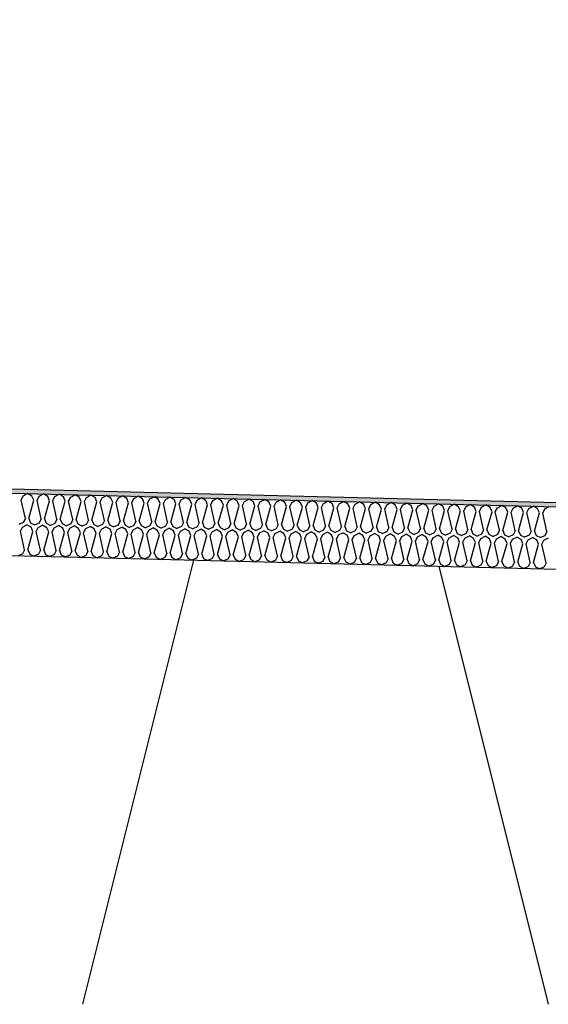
# Model space of a CAD drawing. Header units: millimetres. Extents: x -78790 to -55226, y -2070 to 11020.
# Tile 77 of 108: x -65946 to -65692, y 6969 to 7442. Entities that reach past the tile are written whole.
import ezdxf

# ---------------------------------------------------------------- set-up
doc = ezdxf.new("R2010")
doc.units = ezdxf.units.MM
doc.header["$LTSCALE"] = 0.5
doc.header["$MEASUREMENT"] = 0
doc.linetypes.add('PLINE', pattern=[0])
for name, color, linetype in [('261- Primærkonstruksjon (tak) (Skravur)(Nye konstruksjoner)', 7, 'Continuous'), ('261- Primærkonstruksjon (tak)(Nye konstruksjoner)', 7, 'Continuous'), ('262- Taktekking (Skravur)(Nye konstruksjoner)', 7, 'Continuous'), ('262- Taktekking(Nye konstruksjoner)', 7, 'Continuous')]:
    doc.layers.add(name, color=color, linetype=linetype)

# ---------------------------------------------------------------- blocks, each defined once
blk = doc.blocks.new('*X12')
at = {"layer": '262- Taktekking (Skravur)(Nye konstruksjoner)', "linetype": 'PLINE'}
for p, q in [((-65945.35, 7211), (-65944.37, 7213.01)), ((-65944.37, 7213.01), (-65942.27, 7214.11)), ((-65940.23, 7212.9), (-65942.27, 7214.11)), ((-65939.35, 7210.85), (-65940.23, 7212.9)), ((-65937.76, 7210.81), (-65936.79, 7212.82)), ((-65936.79, 7212.82), (-65934.68, 7213.92)), ((-65932.64, 7212.71), (-65934.68, 7213.92)), ((-65931.77, 7210.66), (-65932.64, 7212.71)), ((-65930.17, 7210.62), (-65929.2, 7212.63)), ((-65929.2, 7212.63), (-65927.1, 7213.73)), ((-65925.06, 7212.52), (-65927.1, 7213.73)), ((-65924.18, 7210.47), (-65925.06, 7212.52)), ((-65922.59, 7210.43), (-65921.61, 7212.44)), ((-65921.61, 7212.44), (-65919.51, 7213.54)), ((-65917.47, 7212.34), (-65919.51, 7213.54)), ((-65914.03, 7212.25), (-65911.93, 7213.35)), ((-65909.89, 7212.15), (-65911.93, 7213.35)), ((-65906.44, 7212.06), (-65904.34, 7213.16)), ((-65902.3, 7211.96), (-65904.34, 7213.16)), ((-65898.86, 7211.87), (-65896.76, 7212.97)), ((-65894.71, 7211.77), (-65896.76, 7212.97)), ((-65891.27, 7211.68), (-65889.17, 7212.78)), ((-65887.13, 7211.58), (-65889.17, 7212.78)), ((-65883.69, 7211.49), (-65881.59, 7212.6)), ((-65879.54, 7211.39), (-65881.59, 7212.6)), ((-65876.1, 7211.3), (-65874, 7212.41)), ((-65871.96, 7211.2), (-65874, 7212.41)), ((-65943.37, 7202.15), (-65945.35, 7211)), ((-65941.77, 7202.11), (-65939.35, 7210.85)), ((-65935.78, 7201.96), (-65937.76, 7210.81)), ((-65934.19, 7201.92), (-65931.77, 7210.66)), ((-65928.2, 7201.77), (-65930.17, 7210.62)), ((-65926.6, 7201.73), (-65924.18, 7210.47)), ((-65920.61, 7201.58), (-65922.59, 7210.43)), ((-65919.02, 7201.54), (-65916.6, 7210.28)), ((-65916.6, 7210.28), (-65917.47, 7212.34)), ((-65915, 7210.24), (-65914.03, 7212.25)), ((-65913.02, 7201.39), (-65915, 7210.24)), ((-65911.43, 7201.35), (-65909.01, 7210.09)), ((-65909.01, 7210.09), (-65909.89, 7212.15)), ((-65907.42, 7210.05), (-65906.44, 7212.06)), ((-65905.44, 7201.2), (-65907.42, 7210.05)), ((-65903.85, 7201.16), (-65901.43, 7209.9)), ((-65901.43, 7209.9), (-65902.3, 7211.96)), ((-65899.83, 7209.86), (-65898.86, 7211.87)), ((-65897.85, 7201.01), (-65899.83, 7209.86)), ((-65896.26, 7200.97), (-65893.84, 7209.71)), ((-65893.84, 7209.71), (-65894.71, 7211.77)), ((-65892.25, 7209.67), (-65891.27, 7211.68)), ((-65890.27, 7200.82), (-65892.25, 7209.67)), ((-65888.67, 7200.78), (-65886.26, 7209.52)), ((-65886.26, 7209.52), (-65887.13, 7211.58)), ((-65884.66, 7209.48), (-65883.69, 7211.49)), ((-65882.68, 7200.63), (-65884.66, 7209.48)), ((-65881.09, 7200.59), (-65878.67, 7209.33)), ((-65878.67, 7209.33), (-65879.54, 7211.39)), ((-65877.08, 7209.29), (-65876.1, 7211.3)), ((-65875.1, 7200.44), (-65877.08, 7209.29)), ((-65873.5, 7200.4), (-65871.08, 7209.14)), ((-65871.08, 7209.14), (-65871.96, 7211.2)), ((-65869.49, 7209.1), (-65868.52, 7211.11)), ((-65867.51, 7200.25), (-65869.49, 7209.1)), ((-65868.52, 7211.11), (-65866.42, 7212.22)), ((-65864.37, 7211.01), (-65866.42, 7212.22)), ((-65865.92, 7200.21), (-65863.5, 7208.95)), ((-65863.5, 7208.95), (-65864.37, 7211.01)), ((-65861.91, 7208.91), (-65860.93, 7210.92)), ((-65859.93, 7200.06), (-65861.91, 7208.91)), ((-65860.93, 7210.92), (-65858.83, 7212.03)), ((-65856.79, 7210.82), (-65858.83, 7212.03)), ((-65858.33, 7200.02), (-65855.91, 7208.76)), ((-65855.91, 7208.76), (-65856.79, 7210.82)), ((-65854.32, 7208.72), (-65853.34, 7210.73)), ((-65852.34, 7199.87), (-65854.32, 7208.72)), ((-65853.34, 7210.73), (-65851.24, 7211.84)), ((-65849.2, 7210.63), (-65851.24, 7211.84)), ((-65850.75, 7199.83), (-65848.33, 7208.57)), ((-65848.33, 7208.57), (-65849.2, 7210.63)), ((-65846.73, 7208.53), (-65845.76, 7210.54)), ((-65844.75, 7199.68), (-65846.73, 7208.53)), ((-65845.76, 7210.54), (-65843.66, 7211.65)), ((-65841.62, 7210.44), (-65843.66, 7211.65)), ((-65843.16, 7199.64), (-65840.74, 7208.38)), ((-65840.74, 7208.38), (-65841.62, 7210.44)), ((-65839.15, 7208.34), (-65838.17, 7210.35)), ((-65837.17, 7199.49), (-65839.15, 7208.34)), ((-65838.17, 7210.35), (-65836.07, 7211.46)), ((-65834.03, 7210.25), (-65836.07, 7211.46)), ((-65835.58, 7199.45), (-65833.16, 7208.19)), ((-65833.16, 7208.19), (-65834.03, 7210.25)), ((-65831.56, 7208.16), (-65830.59, 7210.16)), ((-65829.58, 7199.3), (-65831.56, 7208.16)), ((-65830.59, 7210.16), (-65828.49, 7211.27)), ((-65826.44, 7210.06), (-65828.49, 7211.27)), ((-65827.99, 7199.26), (-65825.57, 7208.01)), ((-65825.57, 7208.01), (-65826.44, 7210.06)), ((-65823.98, 7207.97), (-65823, 7209.97)), ((-65822, 7199.11), (-65823.98, 7207.97)), ((-65823, 7209.97), (-65820.9, 7211.08)), ((-65818.86, 7209.87), (-65820.9, 7211.08)), ((-65820.4, 7199.07), (-65817.99, 7207.82)), ((-65817.99, 7207.82), (-65818.86, 7209.87)), ((-65816.39, 7207.78), (-65815.42, 7209.78)), ((-65814.41, 7198.92), (-65816.39, 7207.78)), ((-65815.42, 7209.78), (-65813.32, 7210.89)), ((-65811.27, 7209.68), (-65813.32, 7210.89)), ((-65810.4, 7207.63), (-65811.27, 7209.68)), ((-65808.81, 7207.59), (-65807.83, 7209.59)), ((-65807.83, 7209.59), (-65805.73, 7210.7)), ((-65803.69, 7209.49), (-65805.73, 7210.7)), ((-65802.81, 7207.44), (-65803.69, 7209.49)), ((-65801.22, 7207.4), (-65800.25, 7209.4)), ((-65800.25, 7209.4), (-65798.15, 7210.51)), ((-65796.1, 7209.3), (-65798.15, 7210.51)), ((-65795.23, 7207.25), (-65796.1, 7209.3)), ((-65793.64, 7207.21), (-65792.66, 7209.22)), ((-65792.66, 7209.22), (-65790.56, 7210.32)), ((-65788.52, 7209.11), (-65790.56, 7210.32)), ((-65787.64, 7207.06), (-65788.52, 7209.11)), ((-65786.05, 7207.02), (-65785.07, 7209.03)), ((-65785.07, 7209.03), (-65782.97, 7210.13)), ((-65780.93, 7208.92), (-65782.97, 7210.13)), ((-65780.06, 7206.87), (-65780.93, 7208.92)), ((-65778.46, 7206.83), (-65777.49, 7208.84)), ((-65777.49, 7208.84), (-65775.39, 7209.94)), ((-65773.35, 7208.73), (-65775.39, 7209.94)), ((-65772.47, 7206.68), (-65773.35, 7208.73)), ((-65770.88, 7206.64), (-65769.9, 7208.65)), ((-65769.9, 7208.65), (-65767.8, 7209.75)), ((-65765.76, 7208.54), (-65767.8, 7209.75)), ((-65764.89, 7206.49), (-65765.76, 7208.54)), ((-65763.29, 7206.45), (-65762.32, 7208.46)), ((-65762.32, 7208.46), (-65760.22, 7209.56)), ((-65758.18, 7208.35), (-65760.22, 7209.56)), ((-65757.3, 7206.3), (-65758.18, 7208.35)), ((-65755.71, 7206.26), (-65754.73, 7208.27)), ((-65754.73, 7208.27), (-65752.63, 7209.37)), ((-65750.59, 7208.16), (-65752.63, 7209.37)), ((-65749.72, 7206.11), (-65750.59, 7208.16)), ((-65748.12, 7206.07), (-65747.15, 7208.08)), ((-65747.15, 7208.08), (-65745.05, 7209.18)), ((-65743, 7207.97), (-65745.05, 7209.18)), ((-65742.13, 7205.92), (-65743, 7207.97)), ((-65740.54, 7205.88), (-65739.56, 7207.89)), ((-65739.56, 7207.89), (-65737.46, 7208.99)), ((-65735.42, 7207.78), (-65737.46, 7208.99)), ((-65734.54, 7205.73), (-65735.42, 7207.78)), ((-65732.95, 7205.69), (-65731.98, 7207.7)), ((-65731.98, 7207.7), (-65729.88, 7208.8)), ((-65727.83, 7207.59), (-65729.88, 7208.8)), ((-65724.39, 7207.51), (-65722.29, 7208.61)), ((-65720.25, 7207.4), (-65722.29, 7208.61)), ((-65716.8, 7207.32), (-65714.7, 7208.42)), ((-65712.66, 7207.22), (-65714.7, 7208.42)), ((-65709.22, 7207.13), (-65707.12, 7208.23)), ((-65705.08, 7207.03), (-65707.12, 7208.23)), ((-65701.63, 7206.94), (-65699.53, 7208.04)), ((-65697.49, 7206.84), (-65699.53, 7208.04)), ((-65694.05, 7206.75), (-65691.95, 7207.85)), ((-65812.82, 7198.88), (-65810.4, 7207.63)), ((-65806.83, 7198.73), (-65808.81, 7207.59)), ((-65805.23, 7198.7), (-65802.81, 7207.44)), ((-65799.24, 7198.55), (-65801.22, 7207.4)), ((-65797.65, 7198.51), (-65795.23, 7207.25)), ((-65791.66, 7198.36), (-65793.64, 7207.21)), ((-65790.06, 7198.32), (-65787.64, 7207.06)), ((-65784.07, 7198.17), (-65786.05, 7207.02)), ((-65782.48, 7198.13), (-65780.06, 7206.87)), ((-65776.49, 7197.98), (-65778.46, 7206.83)), ((-65774.89, 7197.94), (-65772.47, 7206.68)), ((-65768.9, 7197.79), (-65770.88, 7206.64)), ((-65767.31, 7197.75), (-65764.89, 7206.49)), ((-65761.31, 7197.6), (-65763.29, 7206.45)), ((-65759.72, 7197.56), (-65757.3, 7206.3)), ((-65753.73, 7197.41), (-65755.71, 7206.26)), ((-65752.13, 7197.37), (-65749.72, 7206.11)), ((-65746.14, 7197.22), (-65748.12, 7206.07)), ((-65744.55, 7197.18), (-65742.13, 7205.92)), ((-65738.56, 7197.03), (-65740.54, 7205.88)), ((-65736.96, 7196.99), (-65734.54, 7205.73)), ((-65730.97, 7196.84), (-65732.95, 7205.69)), ((-65729.38, 7196.8), (-65726.96, 7205.54)), ((-65726.96, 7205.54), (-65727.83, 7207.59)), ((-65725.37, 7205.5), (-65724.39, 7207.51)), ((-65723.39, 7196.65), (-65725.37, 7205.5)), ((-65721.79, 7196.61), (-65719.37, 7205.35)), ((-65719.37, 7205.35), (-65720.25, 7207.4)), ((-65717.78, 7205.31), (-65716.8, 7207.32)), ((-65715.8, 7196.46), (-65717.78, 7205.31)), ((-65714.21, 7196.42), (-65711.79, 7205.16)), ((-65711.79, 7205.16), (-65712.66, 7207.22)), ((-65710.19, 7205.12), (-65709.22, 7207.13)), ((-65708.22, 7196.27), (-65710.19, 7205.12)), ((-65706.62, 7196.23), (-65704.2, 7204.97)), ((-65704.2, 7204.97), (-65705.08, 7207.03)), ((-65702.61, 7204.93), (-65701.63, 7206.94)), ((-65700.63, 7196.08), (-65702.61, 7204.93)), ((-65699.04, 7196.04), (-65696.62, 7204.78)), ((-65696.62, 7204.78), (-65697.49, 7206.84)), ((-65695.02, 7204.74), (-65694.05, 7206.75)), ((-65693.04, 7195.89), (-65695.02, 7204.74)), ((-65944.34, 7200.14), (-65946.44, 7199.21)), ((-65944.75, 7198.01), (-65942.65, 7199.12)), ((-65943.37, 7202.15), (-65944.34, 7200.14)), ((-65940.6, 7197.91), (-65942.65, 7199.12)), ((-65941.77, 7202.11), (-65940.9, 7200.05)), ((-65940.9, 7200.05), (-65938.85, 7199.02)), ((-65936.76, 7199.95), (-65938.85, 7199.02)), ((-65937.16, 7197.82), (-65935.06, 7198.93)), ((-65935.78, 7201.96), (-65936.76, 7199.95)), ((-65933.02, 7197.72), (-65935.06, 7198.93)), ((-65934.19, 7201.92), (-65933.31, 7199.86)), ((-65933.31, 7199.86), (-65931.27, 7198.83)), ((-65929.17, 7199.76), (-65931.27, 7198.83)), ((-65929.57, 7197.63), (-65927.47, 7198.74)), ((-65928.2, 7201.77), (-65929.17, 7199.76)), ((-65925.43, 7197.53), (-65927.47, 7198.74)), ((-65926.6, 7201.73), (-65925.73, 7199.67)), ((-65925.73, 7199.67), (-65923.68, 7198.64)), ((-65921.59, 7199.57), (-65923.68, 7198.64)), ((-65921.99, 7197.44), (-65919.89, 7198.55)), ((-65920.61, 7201.58), (-65921.59, 7199.57)), ((-65917.85, 7197.34), (-65919.89, 7198.55)), ((-65919.02, 7201.54), (-65918.14, 7199.49)), ((-65918.14, 7199.49), (-65916.1, 7198.45)), ((-65914, 7199.38), (-65916.1, 7198.45)), ((-65914.4, 7197.25), (-65912.3, 7198.36)), ((-65913.02, 7201.39), (-65914, 7199.38)), ((-65910.26, 7197.15), (-65912.3, 7198.36)), ((-65911.43, 7201.35), (-65910.56, 7199.3)), ((-65910.56, 7199.3), (-65908.51, 7198.26)), ((-65906.41, 7199.19), (-65908.51, 7198.26)), ((-65905.44, 7201.2), (-65906.41, 7199.19)), ((-65903.85, 7201.16), (-65902.97, 7199.11)), ((-65902.97, 7199.11), (-65900.92, 7198.07)), ((-65898.83, 7199), (-65900.92, 7198.07)), ((-65897.85, 7201.01), (-65898.83, 7199)), ((-65896.26, 7200.97), (-65895.39, 7198.92)), ((-65895.39, 7198.92), (-65893.34, 7197.88)), ((-65891.24, 7198.81), (-65893.34, 7197.88)), ((-65890.27, 7200.82), (-65891.24, 7198.81)), ((-65888.67, 7200.78), (-65887.8, 7198.73)), ((-65887.8, 7198.73), (-65885.75, 7197.69)), ((-65883.66, 7198.62), (-65885.75, 7197.69)), ((-65882.68, 7200.63), (-65883.66, 7198.62)), ((-65881.09, 7200.59), (-65880.22, 7198.54)), ((-65880.22, 7198.54), (-65878.17, 7197.5)), ((-65876.07, 7198.43), (-65878.17, 7197.5)), ((-65875.1, 7200.44), (-65876.07, 7198.43)), ((-65873.5, 7200.4), (-65872.63, 7198.35)), ((-65872.63, 7198.35), (-65870.58, 7197.32)), ((-65868.49, 7198.24), (-65870.58, 7197.32)), ((-65867.51, 7200.25), (-65868.49, 7198.24)), ((-65865.92, 7200.21), (-65865.04, 7198.16)), ((-65859.93, 7200.06), (-65860.9, 7198.05)), ((-65858.33, 7200.02), (-65857.46, 7197.97)), ((-65852.34, 7199.87), (-65853.32, 7197.86)), ((-65850.75, 7199.83), (-65849.87, 7197.78)), ((-65844.75, 7199.68), (-65845.73, 7197.67)), ((-65843.16, 7199.64), (-65842.29, 7197.59)), ((-65837.17, 7199.49), (-65838.14, 7197.49)), ((-65835.58, 7199.45), (-65834.7, 7197.4)), ((-65829.58, 7199.3), (-65830.56, 7197.3)), ((-65827.99, 7199.26), (-65827.12, 7197.21)), ((-65822, 7199.11), (-65822.97, 7197.11)), ((-65820.4, 7199.07), (-65819.53, 7197.02)), ((-65814.41, 7198.92), (-65815.39, 7196.92)), ((-65812.82, 7198.88), (-65811.95, 7196.83)), ((-65806.83, 7198.73), (-65807.8, 7196.73)), ((-65805.23, 7198.7), (-65804.36, 7196.64)), ((-65799.24, 7198.55), (-65800.22, 7196.54)), ((-65797.65, 7198.51), (-65796.77, 7196.45)), ((-65791.66, 7198.36), (-65792.63, 7196.35)), ((-65790.06, 7198.32), (-65789.19, 7196.26)), ((-65945.72, 7196), (-65944.75, 7198.01)), ((-65943.74, 7187.15), (-65945.72, 7196)), ((-65942.15, 7187.11), (-65939.73, 7195.85)), ((-65939.73, 7195.85), (-65940.6, 7197.91)), ((-65938.14, 7195.81), (-65937.16, 7197.82)), ((-65936.16, 7186.96), (-65938.14, 7195.81)), ((-65934.56, 7186.92), (-65932.14, 7195.66)), ((-65932.14, 7195.66), (-65933.02, 7197.72)), ((-65930.55, 7195.63), (-65929.57, 7197.63)), ((-65928.57, 7186.77), (-65930.55, 7195.63)), ((-65926.98, 7186.73), (-65924.56, 7195.48)), ((-65924.56, 7195.48), (-65925.43, 7197.53)), ((-65922.96, 7195.44), (-65921.99, 7197.44)), ((-65920.99, 7186.58), (-65922.96, 7195.44)), ((-65919.39, 7186.54), (-65916.97, 7195.29)), ((-65916.97, 7195.29), (-65917.85, 7197.34)), ((-65915.38, 7195.25), (-65914.4, 7197.25)), ((-65913.4, 7186.39), (-65915.38, 7195.25)), ((-65911.81, 7186.35), (-65909.39, 7195.1)), ((-65909.39, 7195.1), (-65910.26, 7197.15)), ((-65907.79, 7195.06), (-65906.82, 7197.06)), ((-65905.81, 7186.2), (-65907.79, 7195.06)), ((-65906.82, 7197.06), (-65904.72, 7198.17)), ((-65902.67, 7196.96), (-65904.72, 7198.17)), ((-65904.22, 7186.17), (-65901.8, 7194.91)), ((-65901.8, 7194.91), (-65902.67, 7196.96)), ((-65900.21, 7194.87), (-65899.23, 7196.87)), ((-65898.23, 7186.02), (-65900.21, 7194.87)), ((-65899.23, 7196.87), (-65897.13, 7197.98)), ((-65895.09, 7196.77), (-65897.13, 7197.98)), ((-65896.63, 7185.98), (-65894.22, 7194.72)), ((-65894.22, 7194.72), (-65895.09, 7196.77)), ((-65892.62, 7194.68), (-65891.65, 7196.69)), ((-65890.64, 7185.83), (-65892.62, 7194.68)), ((-65891.65, 7196.69), (-65889.55, 7197.79)), ((-65887.5, 7196.58), (-65889.55, 7197.79)), ((-65889.05, 7185.79), (-65886.63, 7194.53)), ((-65886.63, 7194.53), (-65887.5, 7196.58)), ((-65885.04, 7194.49), (-65884.06, 7196.5)), ((-65883.06, 7185.64), (-65885.04, 7194.49)), ((-65884.06, 7196.5), (-65881.96, 7197.6)), ((-65879.92, 7196.39), (-65881.96, 7197.6)), ((-65881.46, 7185.6), (-65879.04, 7194.34)), ((-65879.04, 7194.34), (-65879.92, 7196.39)), ((-65877.45, 7194.3), (-65876.48, 7196.31)), ((-65875.47, 7185.45), (-65877.45, 7194.3)), ((-65876.48, 7196.31), (-65874.38, 7197.41)), ((-65872.33, 7196.2), (-65874.38, 7197.41)), ((-65873.88, 7185.41), (-65871.46, 7194.15)), ((-65871.46, 7194.15), (-65872.33, 7196.2)), ((-65869.87, 7194.11), (-65868.89, 7196.12)), ((-65867.89, 7185.26), (-65869.87, 7194.11)), ((-65868.89, 7196.12), (-65866.79, 7197.22)), ((-65864.75, 7196.01), (-65866.79, 7197.22)), ((-65866.29, 7185.22), (-65863.87, 7193.96)), ((-65865.04, 7198.16), (-65863, 7197.13)), ((-65863.87, 7193.96), (-65864.75, 7196.01)), ((-65860.9, 7198.05), (-65863, 7197.13)), ((-65862.28, 7193.92), (-65861.3, 7195.93)), ((-65860.3, 7185.07), (-65862.28, 7193.92)), ((-65861.3, 7195.93), (-65859.2, 7197.03)), ((-65857.16, 7195.82), (-65859.2, 7197.03)), ((-65858.71, 7185.03), (-65856.29, 7193.77)), ((-65857.46, 7197.97), (-65855.41, 7196.94)), ((-65856.29, 7193.77), (-65857.16, 7195.82)), ((-65853.32, 7197.86), (-65855.41, 7196.94)), ((-65854.69, 7193.73), (-65853.72, 7195.74)), ((-65852.72, 7184.88), (-65854.69, 7193.73)), ((-65853.72, 7195.74), (-65851.62, 7196.84)), ((-65849.58, 7195.63), (-65851.62, 7196.84)), ((-65851.12, 7184.84), (-65848.7, 7193.58)), ((-65849.87, 7197.78), (-65847.83, 7196.75)), ((-65848.7, 7193.58), (-65849.58, 7195.63)), ((-65845.73, 7197.67), (-65847.83, 7196.75)), ((-65847.11, 7193.54), (-65846.13, 7195.55)), ((-65845.13, 7184.69), (-65847.11, 7193.54)), ((-65846.13, 7195.55), (-65844.03, 7196.65)), ((-65841.99, 7195.44), (-65844.03, 7196.65)), ((-65842.29, 7197.59), (-65840.24, 7196.56)), ((-65841.12, 7193.39), (-65841.99, 7195.44)), ((-65838.14, 7197.49), (-65840.24, 7196.56)), ((-65839.52, 7193.35), (-65838.55, 7195.36)), ((-65838.55, 7195.36), (-65836.45, 7196.46)), ((-65834.41, 7195.25), (-65836.45, 7196.46)), ((-65834.7, 7197.4), (-65832.66, 7196.37)), ((-65833.53, 7193.2), (-65834.41, 7195.25)), ((-65830.56, 7197.3), (-65832.66, 7196.37)), ((-65831.94, 7193.16), (-65830.96, 7195.17)), ((-65830.96, 7195.17), (-65828.86, 7196.27)), ((-65826.82, 7195.06), (-65828.86, 7196.27)), ((-65827.12, 7197.21), (-65825.07, 7196.18)), ((-65825.95, 7193.01), (-65826.82, 7195.06)), ((-65822.97, 7197.11), (-65825.07, 7196.18)), ((-65824.35, 7192.97), (-65823.38, 7194.98)), ((-65823.38, 7194.98), (-65821.28, 7196.08)), ((-65819.23, 7194.87), (-65821.28, 7196.08)), ((-65819.53, 7197.02), (-65817.48, 7195.99)), ((-65818.36, 7192.82), (-65819.23, 7194.87)), ((-65815.39, 7196.92), (-65817.48, 7195.99)), ((-65816.77, 7192.78), (-65815.79, 7194.79)), ((-65815.79, 7194.79), (-65813.69, 7195.89)), ((-65811.65, 7194.69), (-65813.69, 7195.89)), ((-65811.95, 7196.83), (-65809.9, 7195.8)), ((-65810.78, 7192.63), (-65811.65, 7194.69)), ((-65807.8, 7196.73), (-65809.9, 7195.8)), ((-65809.18, 7192.59), (-65808.21, 7194.6)), ((-65808.21, 7194.6), (-65806.11, 7195.7)), ((-65804.06, 7194.5), (-65806.11, 7195.7)), ((-65804.36, 7196.64), (-65802.31, 7195.61)), ((-65803.19, 7192.44), (-65804.06, 7194.5)), ((-65800.22, 7196.54), (-65802.31, 7195.61)), ((-65801.6, 7192.4), (-65800.62, 7194.41)), ((-65800.62, 7194.41), (-65798.52, 7195.51)), ((-65796.48, 7194.31), (-65798.52, 7195.51)), ((-65796.77, 7196.45), (-65794.73, 7195.42)), ((-65795.6, 7192.25), (-65796.48, 7194.31)), ((-65792.63, 7196.35), (-65794.73, 7195.42)), ((-65794.01, 7192.21), (-65793.04, 7194.22)), ((-65793.04, 7194.22), (-65790.93, 7195.32)), ((-65788.89, 7194.12), (-65790.93, 7195.32)), ((-65789.19, 7196.26), (-65787.14, 7195.23)), ((-65788.02, 7192.06), (-65788.89, 7194.12)), ((-65785.05, 7196.16), (-65787.14, 7195.23)), ((-65786.42, 7192.02), (-65785.45, 7194.03)), ((-65785.45, 7194.03), (-65783.35, 7195.13)), ((-65784.07, 7198.17), (-65785.05, 7196.16)), ((-65781.31, 7193.93), (-65783.35, 7195.13)), ((-65782.48, 7198.13), (-65781.6, 7196.07)), ((-65781.6, 7196.07), (-65779.56, 7195.04)), ((-65780.43, 7191.87), (-65781.31, 7193.93)), ((-65777.46, 7195.97), (-65779.56, 7195.04)), ((-65778.84, 7191.83), (-65777.86, 7193.84)), ((-65777.86, 7193.84), (-65775.76, 7194.94)), ((-65776.49, 7197.98), (-65777.46, 7195.97)), ((-65773.72, 7193.74), (-65775.76, 7194.94)), ((-65774.89, 7197.94), (-65774.02, 7195.88)), ((-65774.02, 7195.88), (-65771.97, 7194.85)), ((-65772.85, 7191.68), (-65773.72, 7193.74)), ((-65769.87, 7195.78), (-65771.97, 7194.85)), ((-65771.25, 7191.64), (-65770.28, 7193.65)), ((-65770.28, 7193.65), (-65768.18, 7194.76)), ((-65768.9, 7197.79), (-65769.87, 7195.78)), ((-65766.14, 7193.55), (-65768.18, 7194.76)), ((-65767.31, 7197.75), (-65766.43, 7195.69)), ((-65766.43, 7195.69), (-65764.39, 7194.66)), ((-65765.26, 7191.49), (-65766.14, 7193.55)), ((-65762.29, 7195.59), (-65764.39, 7194.66)), ((-65762.69, 7193.46), (-65760.59, 7194.57)), ((-65761.31, 7197.6), (-65762.29, 7195.59)), ((-65758.55, 7193.36), (-65760.59, 7194.57)), ((-65759.72, 7197.56), (-65758.85, 7195.5)), ((-65758.85, 7195.5), (-65756.8, 7194.47)), ((-65754.7, 7195.4), (-65756.8, 7194.47)), ((-65755.11, 7193.27), (-65753.01, 7194.38)), ((-65753.73, 7197.41), (-65754.7, 7195.4)), ((-65750.96, 7193.17), (-65753.01, 7194.38)), ((-65752.13, 7197.37), (-65751.26, 7195.31)), ((-65751.26, 7195.31), (-65749.21, 7194.28)), ((-65747.12, 7195.21), (-65749.21, 7194.28)), ((-65747.52, 7193.08), (-65745.42, 7194.19)), ((-65746.14, 7197.22), (-65747.12, 7195.21)), ((-65743.38, 7192.98), (-65745.42, 7194.19)), ((-65744.55, 7197.18), (-65743.68, 7195.12)), ((-65743.68, 7195.12), (-65741.63, 7194.09)), ((-65739.53, 7195.02), (-65741.63, 7194.09)), ((-65739.94, 7192.89), (-65737.84, 7194)), ((-65738.56, 7197.03), (-65739.53, 7195.02)), ((-65735.79, 7192.79), (-65737.84, 7194)), ((-65736.96, 7196.99), (-65736.09, 7194.93)), ((-65736.09, 7194.93), (-65734.04, 7193.9)), ((-65731.95, 7194.83), (-65734.04, 7193.9)), ((-65732.35, 7192.7), (-65730.25, 7193.81)), ((-65730.97, 7196.84), (-65731.95, 7194.83)), ((-65728.21, 7192.6), (-65730.25, 7193.81)), ((-65729.38, 7196.8), (-65728.5, 7194.74)), ((-65728.5, 7194.74), (-65726.46, 7193.71)), ((-65724.36, 7194.64), (-65726.46, 7193.71)), ((-65724.77, 7192.51), (-65722.66, 7193.62)), ((-65723.39, 7196.65), (-65724.36, 7194.64)), ((-65720.62, 7192.41), (-65722.66, 7193.62)), ((-65721.79, 7196.61), (-65720.92, 7194.55)), ((-65720.92, 7194.55), (-65718.87, 7193.52)), ((-65716.78, 7194.45), (-65718.87, 7193.52)), ((-65715.8, 7196.46), (-65716.78, 7194.45)), ((-65714.21, 7196.42), (-65713.33, 7194.36)), ((-65713.33, 7194.36), (-65711.29, 7193.33)), ((-65709.19, 7194.26), (-65711.29, 7193.33)), ((-65708.22, 7196.27), (-65709.19, 7194.26)), ((-65706.62, 7196.23), (-65705.75, 7194.18)), ((-65705.75, 7194.18), (-65703.7, 7193.14)), ((-65701.61, 7194.07), (-65703.7, 7193.14)), ((-65700.63, 7196.08), (-65701.61, 7194.07)), ((-65699.04, 7196.04), (-65698.16, 7193.99)), ((-65698.16, 7193.99), (-65696.12, 7192.95)), ((-65694.02, 7193.88), (-65696.12, 7192.95)), ((-65693.04, 7195.89), (-65694.02, 7193.88)), ((-65843.54, 7184.65), (-65841.12, 7193.39)), ((-65837.54, 7184.5), (-65839.52, 7193.35)), ((-65835.95, 7184.46), (-65833.53, 7193.2)), ((-65829.96, 7184.31), (-65831.94, 7193.16)), ((-65828.37, 7184.27), (-65825.95, 7193.01)), ((-65822.37, 7184.12), (-65824.35, 7192.97)), ((-65820.78, 7184.08), (-65818.36, 7192.82)), ((-65814.79, 7183.93), (-65816.77, 7192.78)), ((-65813.19, 7183.89), (-65810.78, 7192.63)), ((-65807.2, 7183.74), (-65809.18, 7192.59)), ((-65805.61, 7183.7), (-65803.19, 7192.44)), ((-65799.62, 7183.55), (-65801.6, 7192.4)), ((-65798.02, 7183.51), (-65795.6, 7192.25)), ((-65792.03, 7183.36), (-65794.01, 7192.21)), ((-65790.44, 7183.32), (-65788.02, 7192.06)), ((-65784.45, 7183.17), (-65786.42, 7192.02)), ((-65782.85, 7183.13), (-65780.43, 7191.87)), ((-65776.86, 7182.98), (-65778.84, 7191.83)), ((-65775.27, 7182.94), (-65772.85, 7191.68)), ((-65769.27, 7182.79), (-65771.25, 7191.64)), ((-65767.68, 7182.75), (-65765.26, 7191.49)), ((-65763.67, 7191.45), (-65762.69, 7193.46)), ((-65761.69, 7182.6), (-65763.67, 7191.45)), ((-65760.1, 7182.56), (-65757.68, 7191.3)), ((-65757.68, 7191.3), (-65758.55, 7193.36)), ((-65756.08, 7191.26), (-65755.11, 7193.27)), ((-65754.1, 7182.41), (-65756.08, 7191.26)), ((-65752.51, 7182.37), (-65750.09, 7191.11)), ((-65750.09, 7191.11), (-65750.96, 7193.17)), ((-65748.5, 7191.07), (-65747.52, 7193.08)), ((-65746.52, 7182.22), (-65748.5, 7191.07)), ((-65744.92, 7182.18), (-65742.51, 7190.92)), ((-65742.51, 7190.92), (-65743.38, 7192.98)), ((-65740.91, 7190.88), (-65739.94, 7192.89)), ((-65738.93, 7182.03), (-65740.91, 7190.88)), ((-65737.34, 7181.99), (-65734.92, 7190.73)), ((-65734.92, 7190.73), (-65735.79, 7192.79)), ((-65733.33, 7190.69), (-65732.35, 7192.7)), ((-65731.35, 7181.84), (-65733.33, 7190.69)), ((-65729.75, 7181.8), (-65727.33, 7190.54)), ((-65727.33, 7190.54), (-65728.21, 7192.6)), ((-65725.74, 7190.5), (-65724.77, 7192.51)), ((-65723.76, 7181.65), (-65725.74, 7190.5)), ((-65722.17, 7181.61), (-65719.75, 7190.36)), ((-65719.75, 7190.36), (-65720.62, 7192.41)), ((-65718.16, 7190.32), (-65717.18, 7192.32)), ((-65716.18, 7181.46), (-65718.16, 7190.32)), ((-65717.18, 7192.32), (-65715.08, 7193.43)), ((-65713.04, 7192.22), (-65715.08, 7193.43)), ((-65714.58, 7181.42), (-65712.16, 7190.17)), ((-65712.16, 7190.17), (-65713.04, 7192.22)), ((-65710.57, 7190.13), (-65709.59, 7192.13)), ((-65708.59, 7181.27), (-65710.57, 7190.13)), ((-65709.59, 7192.13), (-65707.49, 7193.24)), ((-65705.45, 7192.03), (-65707.49, 7193.24)), ((-65707, 7181.23), (-65704.58, 7189.98)), ((-65704.58, 7189.98), (-65705.45, 7192.03)), ((-65702.98, 7189.94), (-65702.01, 7191.94)), ((-65701, 7181.08), (-65702.98, 7189.94)), ((-65702.01, 7191.94), (-65699.91, 7193.05)), ((-65697.87, 7191.84), (-65699.91, 7193.05)), ((-65699.41, 7181.04), (-65696.99, 7189.79)), ((-65696.99, 7189.79), (-65697.87, 7191.84)), ((-65695.4, 7189.75), (-65694.42, 7191.75)), ((-65693.42, 7180.9), (-65695.4, 7189.75)), ((-65694.42, 7191.75), (-65692.32, 7192.86)), ((-65944.72, 7185.14), (-65946.81, 7184.22)), ((-65943.74, 7187.15), (-65944.72, 7185.14)), ((-65942.15, 7187.11), (-65941.27, 7185.06)), ((-65941.27, 7185.06), (-65939.23, 7184.03)), ((-65937.13, 7184.96), (-65939.23, 7184.03)), ((-65936.16, 7186.96), (-65937.13, 7184.96)), ((-65934.56, 7186.92), (-65933.69, 7184.87)), ((-65933.69, 7184.87), (-65931.64, 7183.84)), ((-65929.55, 7184.77), (-65931.64, 7183.84)), ((-65928.57, 7186.77), (-65929.55, 7184.77)), ((-65926.98, 7186.73), (-65926.1, 7184.68)), ((-65926.1, 7184.68), (-65924.06, 7183.65)), ((-65921.96, 7184.58), (-65924.06, 7183.65)), ((-65920.99, 7186.58), (-65921.96, 7184.58)), ((-65919.39, 7186.54), (-65918.52, 7184.49)), ((-65918.52, 7184.49), (-65916.47, 7183.46)), ((-65914.37, 7184.39), (-65916.47, 7183.46)), ((-65913.4, 7186.39), (-65914.37, 7184.39)), ((-65911.81, 7186.35), (-65910.93, 7184.3)), ((-65910.93, 7184.3), (-65908.89, 7183.27)), ((-65906.79, 7184.2), (-65908.89, 7183.27)), ((-65905.81, 7186.2), (-65906.79, 7184.2)), ((-65904.22, 7186.17), (-65903.35, 7184.11)), ((-65903.35, 7184.11), (-65901.3, 7183.08)), ((-65898.23, 7186.02), (-65899.2, 7184.01)), ((-65896.63, 7185.98), (-65895.76, 7183.92)), ((-65890.64, 7185.83), (-65891.62, 7183.82)), ((-65889.05, 7185.79), (-65888.18, 7183.73)), ((-65883.06, 7185.64), (-65884.03, 7183.63)), ((-65881.46, 7185.6), (-65880.59, 7183.54)), ((-65875.47, 7185.45), (-65876.45, 7183.44)), ((-65873.88, 7185.41), (-65873, 7183.35)), ((-65867.89, 7185.26), (-65868.86, 7183.25)), ((-65866.29, 7185.22), (-65865.42, 7183.16)), ((-65860.3, 7185.07), (-65861.28, 7183.06)), ((-65858.71, 7185.03), (-65857.83, 7182.97)), ((-65852.72, 7184.88), (-65853.69, 7182.87)), ((-65851.12, 7184.84), (-65850.25, 7182.78)), ((-65845.13, 7184.69), (-65846.1, 7182.68)), ((-65843.54, 7184.65), (-65842.66, 7182.59)), ((-65837.54, 7184.5), (-65838.52, 7182.49)), ((-65835.95, 7184.46), (-65835.08, 7182.4)), ((-65829.96, 7184.31), (-65830.93, 7182.3)), ((-65828.37, 7184.27), (-65827.49, 7182.21)), ((-65822.37, 7184.12), (-65823.35, 7182.11)), ((-65820.78, 7184.08), (-65819.91, 7182.02)), ((-65899.2, 7184.01), (-65901.3, 7183.08)), ((-65895.76, 7183.92), (-65893.71, 7182.89)), ((-65891.62, 7183.82), (-65893.71, 7182.89)), ((-65888.18, 7183.73), (-65886.13, 7182.7)), ((-65884.03, 7183.63), (-65886.13, 7182.7)), ((-65880.59, 7183.54), (-65878.54, 7182.51)), ((-65876.45, 7183.44), (-65878.54, 7182.51)), ((-65873, 7183.35), (-65870.96, 7182.32)), ((-65868.86, 7183.25), (-65870.96, 7182.32)), ((-65865.42, 7183.16), (-65863.37, 7182.13)), ((-65861.28, 7183.06), (-65863.37, 7182.13)), ((-65857.83, 7182.97), (-65855.79, 7181.94)), ((-65853.69, 7182.87), (-65855.79, 7181.94)), ((-65850.25, 7182.78), (-65848.2, 7181.75)), ((-65846.1, 7182.68), (-65848.2, 7181.75)), ((-65842.66, 7182.59), (-65840.62, 7181.56)), ((-65838.52, 7182.49), (-65840.62, 7181.56)), ((-65835.08, 7182.4), (-65833.03, 7181.37)), ((-65830.93, 7182.3), (-65833.03, 7181.37)), ((-65827.49, 7182.21), (-65825.44, 7181.18)), ((-65823.35, 7182.11), (-65825.44, 7181.18)), ((-65819.91, 7182.02), (-65817.86, 7180.99)), ((-65815.76, 7181.92), (-65817.86, 7180.99)), ((-65814.79, 7183.93), (-65815.76, 7181.92)), ((-65813.19, 7183.89), (-65812.32, 7181.83)), ((-65812.32, 7181.83), (-65810.27, 7180.8)), ((-65808.18, 7181.73), (-65810.27, 7180.8)), ((-65807.2, 7183.74), (-65808.18, 7181.73)), ((-65805.61, 7183.7), (-65804.73, 7181.65)), ((-65804.73, 7181.65), (-65802.69, 7180.61)), ((-65800.59, 7181.54), (-65802.69, 7180.61)), ((-65799.62, 7183.55), (-65800.59, 7181.54)), ((-65798.02, 7183.51), (-65797.15, 7181.46)), ((-65797.15, 7181.46), (-65795.1, 7180.42)), ((-65793.01, 7181.35), (-65795.1, 7180.42)), ((-65792.03, 7183.36), (-65793.01, 7181.35)), ((-65790.44, 7183.32), (-65789.56, 7181.27)), ((-65789.56, 7181.27), (-65787.52, 7180.23)), ((-65785.42, 7181.16), (-65787.52, 7180.23)), ((-65784.45, 7183.17), (-65785.42, 7181.16)), ((-65782.85, 7183.13), (-65781.98, 7181.08)), ((-65781.98, 7181.08), (-65779.93, 7180.04)), ((-65777.84, 7180.97), (-65779.93, 7180.04)), ((-65776.86, 7182.98), (-65777.84, 7180.97)), ((-65775.27, 7182.94), (-65774.39, 7180.89)), ((-65774.39, 7180.89), (-65772.35, 7179.85)), ((-65770.25, 7180.78), (-65772.35, 7179.85)), ((-65769.27, 7182.79), (-65770.25, 7180.78)), ((-65767.68, 7182.75), (-65766.81, 7180.7)), ((-65766.81, 7180.7), (-65764.76, 7179.67)), ((-65762.66, 7180.59), (-65764.76, 7179.67)), ((-65761.69, 7182.6), (-65762.66, 7180.59)), ((-65760.1, 7182.56), (-65759.22, 7180.51)), ((-65759.22, 7180.51), (-65757.17, 7179.48)), ((-65755.08, 7180.4), (-65757.17, 7179.48)), ((-65754.1, 7182.41), (-65755.08, 7180.4)), ((-65752.51, 7182.37), (-65751.64, 7180.32)), ((-65751.64, 7180.32), (-65749.59, 7179.29)), ((-65747.49, 7180.21), (-65749.59, 7179.29)), ((-65746.52, 7182.22), (-65747.49, 7180.21)), ((-65744.92, 7182.18), (-65744.05, 7180.13)), ((-65744.05, 7180.13), (-65742, 7179.1)), ((-65739.91, 7180.02), (-65742, 7179.1)), ((-65738.93, 7182.03), (-65739.91, 7180.02)), ((-65737.34, 7181.99), (-65736.47, 7179.94)), ((-65736.47, 7179.94), (-65734.42, 7178.91)), ((-65732.32, 7179.84), (-65734.42, 7178.91)), ((-65731.35, 7181.84), (-65732.32, 7179.84)), ((-65729.75, 7181.8), (-65728.88, 7179.75)), ((-65728.88, 7179.75), (-65726.83, 7178.72)), ((-65724.74, 7179.65), (-65726.83, 7178.72)), ((-65723.76, 7181.65), (-65724.74, 7179.65)), ((-65722.17, 7181.61), (-65721.29, 7179.56)), ((-65721.29, 7179.56), (-65719.25, 7178.53)), ((-65717.15, 7179.46), (-65719.25, 7178.53)), ((-65716.18, 7181.46), (-65717.15, 7179.46)), ((-65714.58, 7181.42), (-65713.71, 7179.37)), ((-65713.71, 7179.37), (-65711.66, 7178.34)), ((-65708.59, 7181.27), (-65709.57, 7179.27)), ((-65707, 7181.23), (-65706.12, 7179.18)), ((-65701, 7181.08), (-65701.98, 7179.08)), ((-65699.41, 7181.04), (-65698.54, 7178.99)), ((-65693.42, 7180.9), (-65694.39, 7178.89)), ((-65709.57, 7179.27), (-65711.66, 7178.34)), ((-65706.12, 7179.18), (-65704.08, 7178.15)), ((-65701.98, 7179.08), (-65704.08, 7178.15)), ((-65698.54, 7178.99), (-65696.49, 7177.96)), ((-65694.39, 7178.89), (-65696.49, 7177.96))]:
    blk.add_line(p, q, dxfattribs=at)
blk = doc.blocks.new('*X13')
at = {"layer": '261- Primærkonstruksjon (tak) (Skravur)(Nye konstruksjoner)', "linetype": 'PLINE'}
for p, q in [((-65862.63, 7182.11), (-65915.93, 6968.93)), ((-65744.92, 7179.17), (-65692.36, 6968.93))]:
    blk.add_line(p, q, dxfattribs=at)

msp = doc.modelspace()

# ---------------------------------------------------------------- hatches: boundary and pattern name
at = {"layer": '262- Taktekking (Skravur)(Nye konstruksjoner)', "linetype": 'Continuous'}
msp.add_hatch(color=256, dxfattribs=at).paths.add_polyline_path([(-61378.16, 7102.01), (-74958.16, 7441.51), (-74958.16, 7439.51), (-61378.16, 7100.01)])

# ---------------------------------------------------------------- linework, layer by layer
at = {"layer": '262- Taktekking(Nye konstruksjoner)', "linetype": 'PLINE'}
for p, q in [((-74960.16, 7441.56), (-61378.16, 7102.01)), ((-74960.16, 7439.56), (-61378.16, 7100.01)), ((-74958.16, 7409.5), (-61378.16, 7070))]:
    msp.add_line(p, q, dxfattribs=at)

# ---------------------------------------------------------------- block references
at = {"layer": '261- Primærkonstruksjon (tak)(Nye konstruksjoner)'}
msp.add_blockref('*X13', (0, 0), dxfattribs=at)
at = {"layer": '262- Taktekking(Nye konstruksjoner)'}
msp.add_blockref('*X12', (0, 0), dxfattribs=at)

doc.saveas('drawing.dxf')
